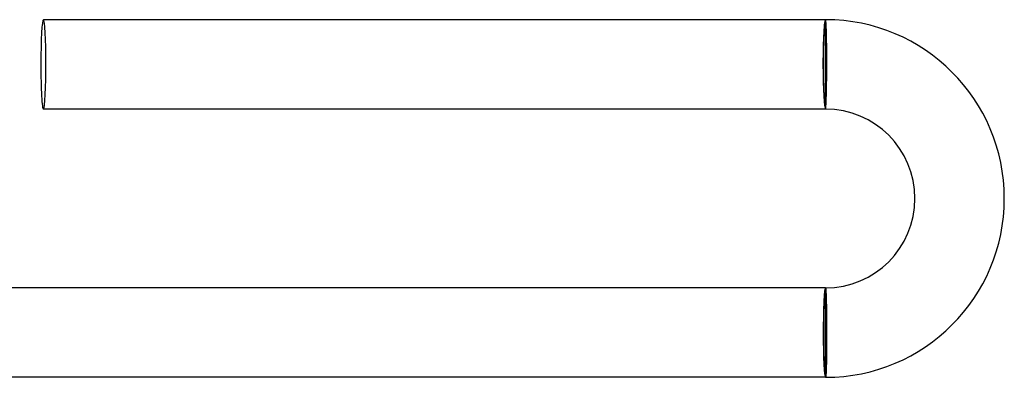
# Model space of a CAD drawing. Header units: millimetres. Extents: x -535 to 535, y -535 to 535.
# Tile 94 of 106: x 491 to 535, y -2 to 14. Entities that reach past the tile are written whole.
import ezdxf

# ---------------------------------------------------------------- set-up
doc = ezdxf.new("R2010")
doc.units = ezdxf.units.MM
doc.layers.add('HIDDEN', color=7, linetype='Continuous')
doc.layers.add('THICK', color=7, linetype='Continuous')

msp = doc.modelspace()

# ---------------------------------------------------------------- linework, layer by layer
at = {"layer": 'HIDDEN'}
for p, q in [((527.003, 13.998), (527, 14)), ((527.006, 13.991), (527.003, 13.998)), ((527.009, 13.98), (527.006, 13.991)), ((527.012, 13.964), (527.009, 13.98)), ((527.014, 13.944), (527.012, 13.964)), ((527.017, 13.919), (527.014, 13.944)), ((527.02, 13.89), (527.017, 13.919)), ((527.023, 13.857), (527.02, 13.89)), ((527.025, 13.819), (527.023, 13.857)), ((527.028, 13.777), (527.025, 13.819)), ((527.03, 13.732), (527.028, 13.777)), ((527.033, 13.682), (527.03, 13.732)), ((527.035, 13.629), (527.033, 13.682)), ((527.037, 13.572), (527.035, 13.629)), ((527.039, 13.511), (527.037, 13.572)), ((527.042, 13.447), (527.039, 13.511)), ((527.043, 13.38), (527.042, 13.447)), ((527.045, 13.31), (527.043, 13.38)), ((527.047, 13.236), (527.045, 13.31)), ((527.049, 13.16), (527.047, 13.236)), ((527.05, 13.081), (527.049, 13.16)), ((527.051, 13), (527.05, 13.081)), ((527.053, 12.916), (527.051, 13)), ((527.054, 12.831), (527.053, 12.916)), ((527.055, 12.743), (527.054, 12.831)), ((527.055, 12.654), (527.055, 12.743)), ((527.056, 12.563), (527.055, 12.654)), ((527.057, 12.471), (527.056, 12.563)), ((527.057, 12.378), (527.057, 12.471)), ((527.057, 12.284), (527.057, 12.378)), ((527.056, 11.815), (527.057, 11.908)), ((527.057, 12.19), (527.057, 12.284)), ((527.057, 12.095), (527.057, 12.19)), ((527.057, 12), (527.057, 12.095)), ((527.057, 11.908), (527.057, 12)), ((527.054, 11.453), (527.055, 11.542)), ((527.055, 11.632), (527.056, 11.723)), ((527.055, 11.542), (527.055, 11.632)), ((527.056, 11.723), (527.056, 11.815)), ((527.046, 10.947), (527.048, 11.027)), ((527.048, 11.027), (527.049, 11.109)), ((527.049, 11.109), (527.05, 11.192)), ((527.05, 11.192), (527.052, 11.278)), ((527.052, 11.278), (527.053, 11.365)), ((527.053, 11.365), (527.054, 11.453)), ((527.036, 10.522), (527.038, 10.586)), ((527.038, 10.586), (527.04, 10.653)), ((527.04, 10.653), (527.041, 10.723)), ((527.041, 10.723), (527.043, 10.795)), ((527.043, 10.795), (527.045, 10.87)), ((527.045, 10.87), (527.046, 10.947)), ((527.016, 10.104), (527.019, 10.135)), ((527.019, 10.135), (527.021, 10.171)), ((527.021, 10.171), (527.023, 10.21)), ((527.023, 10.21), (527.025, 10.253)), ((527.025, 10.253), (527.028, 10.3)), ((527.028, 10.3), (527.03, 10.35)), ((527.03, 10.35), (527.032, 10.404)), ((527.032, 10.404), (527.034, 10.461)), ((527.034, 10.461), (527.036, 10.522)), ((527, 10), (527.002, 10.002)), ((527.002, 10.002), (527.005, 10.009)), ((527.005, 10.009), (527.007, 10.019)), ((527.007, 10.019), (527.009, 10.034)), ((527.009, 10.034), (527.012, 10.053)), ((527.012, 10.053), (527.014, 10.076)), ((527.014, 10.076), (527.016, 10.104)), ((527, 2), (527.002, 1.998)), ((527.002, 1.998), (527.004, 1.991)), ((527.004, 1.991), (527.007, 1.98)), ((527.007, 1.98), (527.009, 1.964)), ((527.009, 1.964), (527.011, 1.944)), ((527.011, 1.944), (527.013, 1.919)), ((527.013, 1.919), (527.015, 1.89)), ((527.015, 1.89), (527.017, 1.857)), ((527.017, 1.857), (527.019, 1.819)), ((527.019, 1.819), (527.021, 1.778)), ((527.021, 1.778), (527.023, 1.732)), ((527.023, 1.732), (527.025, 1.682)), ((527.025, 1.682), (527.027, 1.629)), ((527.027, 1.629), (527.029, 1.572)), ((527.029, 1.572), (527.031, 1.512)), ((527.031, 1.512), (527.033, 1.448)), ((527.033, 1.448), (527.035, 1.38)), ((527.035, 1.38), (527.036, 1.31)), ((527.036, 1.31), (527.038, 1.236)), ((527.038, 1.236), (527.039, 1.16)), ((527.039, 1.16), (527.041, 1.081)), ((527.041, 1.081), (527.042, 1)), ((527.042, 1), (527.044, 0.917)), ((527.044, 0.917), (527.045, 0.831)), ((527.045, 0.831), (527.046, 0.743)), ((527.046, 0.743), (527.047, 0.654)), ((527.047, 0.654), (527.048, 0.563)), ((527.048, 0.563), (527.049, 0.471)), ((527.049, 0.471), (527.049, 0.378)), ((527.049, 0.378), (527.05, 0.284)), ((527.05, 0.284), (527.051, 0.19)), ((527.051, 0.19), (527.051, 0.095)), ((527.051, 0.095), (527.051, 0)), ((527.051, 0), (527.051, -0.092)), ((527.051, -0.092), (527.051, -0.185)), ((527.051, -0.185), (527.051, -0.277)), ((527.051, -0.277), (527.051, -0.368)), ((527.051, -0.368), (527.051, -0.458)), ((527.048, -0.808), (527.047, -0.891)), ((527.049, -0.722), (527.048, -0.808)), ((527.05, -0.635), (527.049, -0.722)), ((527.051, -0.458), (527.05, -0.547)), ((527.05, -0.547), (527.05, -0.635)), ((527.041, -1.277), (527.04, -1.347)), ((527.043, -1.205), (527.041, -1.277)), ((527.044, -1.13), (527.043, -1.205)), ((527.045, -1.053), (527.044, -1.13)), ((527.046, -0.973), (527.045, -1.053)), ((527.047, -0.891), (527.046, -0.973)), ((527.027, -1.747), (527.024, -1.79)), ((527.029, -1.7), (527.027, -1.747)), ((527.031, -1.65), (527.029, -1.7)), ((527.033, -1.596), (527.031, -1.65)), ((527.035, -1.538), (527.033, -1.596)), ((527.036, -1.478), (527.035, -1.538)), ((527.038, -1.414), (527.036, -1.478)), ((527.04, -1.347), (527.038, -1.414)), ((527.003, -1.998), (527, -2)), ((527.005, -1.991), (527.003, -1.998)), ((527.008, -1.981), (527.005, -1.991)), ((527.01, -1.966), (527.008, -1.981)), ((527.013, -1.947), (527.01, -1.966)), ((527.015, -1.924), (527.013, -1.947)), ((527.017, -1.896), (527.015, -1.924)), ((527.02, -1.865), (527.017, -1.896)), ((527.022, -1.829), (527.02, -1.865)), ((527.024, -1.79), (527.022, -1.829))]:
    msp.add_line(p, q, dxfattribs=at)
for start_param, end_param in [(-1.570796, 0), (-3.141593, -1.570796)]:
    msp.add_ellipse((492, 12), major_axis=(0, 2), ratio=0.05705, start_param=start_param, end_param=end_param, dxfattribs=at)
at = {"layer": 'THICK'}
for p, q in [((527, 14), (492, 14)), ((527, 10), (527, 14)), ((527, 10), (492, 10)), ((527, 2), (489.993, 2)), ((527, -2), (527, 2)), ((527, -2), (489.993, -2))]:
    msp.add_line(p, q, dxfattribs=at)
for radius in [8, 4]:
    msp.add_arc((527, 6), radius, 270, 90, dxfattribs=at)
for centre, major_axis, ratio, start_param, end_param in [((492, 12), (0, 2), 0.05705, 0, 1.570796), ((527, 12), (0, -2), 0.05705, -3.141593, -1.570796), ((527, 12), (0, -1.9), 0.05705, -3.141593, 0), ((492, 12), (0, 2), 0.05705, 1.570796, 3.141593), ((527, 12), (0, -2), 0.05705, -1.570796, 0), ((527, 0), (0, -2), 0.051215, -3.141593, -1.570796), ((527, 0), (0, 1.9), 0.051215, 0, 3.141593), ((527, 0), (0, -2), 0.051215, -1.570796, 0)]:
    msp.add_ellipse(centre, major_axis=major_axis, ratio=ratio, start_param=start_param, end_param=end_param, dxfattribs=at)

doc.saveas('drawing.dxf')
